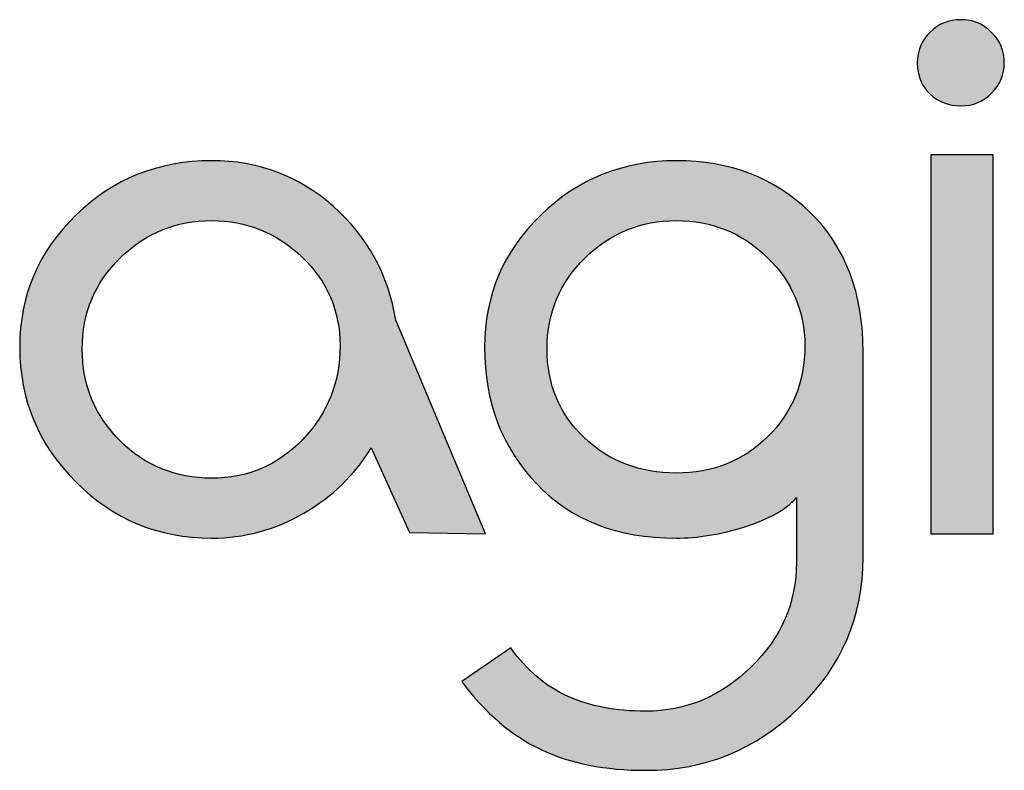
# Model space of a CAD drawing. Header units: millimetres. Extents: x -125 to 300, y 6 to 90.
# Tile 60 of 132: x 140.287 to 140.991, y 22.807 to 23.344. Entities that reach past the tile are written whole.
import ezdxf

# ---------------------------------------------------------------- set-up
doc = ezdxf.new("R2010")
doc.units = ezdxf.units.MM
doc.layers.get('0').update_dxf_attribs({"lineweight": 0})
doc.layers.add('Plano5', color=1, linetype='Continuous')

# ---------------------------------------------------------------- blocks, each defined once
blk = doc.blocks.new('JMULLER')
at = {"layer": 'Plano5', "linetype": 'Continuous', "lineweight": 0}
h = blk.add_hatch(color=7, dxfattribs=at)
h.dxf.hatch_style = 1
edge = h.paths.add_edge_path()
edge.add_spline(control_points=[(141.16316, -14.91103), (141.16316, -14.91103), (141.16316, -14.53528), (141.16316, -14.53528), (141.16316, -14.53528), (141.16316, -14.53528), (141.22511, -14.53528), (141.22511, -14.53528), (141.22511, -14.53528), (141.22511, -14.53528), (141.22511, -14.91103), (141.22511, -14.91103), (141.22511, -14.91103), (141.22511, -14.91103), (141.16316, -14.91103), (141.16316, -14.91103)], knot_values=[0, 0, 0, 0, 0.25, 0.25, 0.25, 0.2501, 0.5, 0.5, 0.5, 0.5001, 0.75, 0.75, 0.75, 0.7501, 1, 1, 1, 1], degree=3, periodic=0)
edge = h.paths.add_edge_path()
edge.add_spline(control_points=[(141.22344, -14.47419), (141.2318, -14.46582), (141.23599, -14.45578), (141.23599, -14.44407)], knot_values=[0.5, 0.5, 0.5, 0.5, 0.625, 0.625, 0.625, 0.625], degree=3, periodic=0)
edge.add_spline(control_points=[(141.23599, -14.44407), (141.23599, -14.43235), (141.2318, -14.42231), (141.22344, -14.41394)], knot_values=[0.375, 0.375, 0.375, 0.375, 0.5, 0.5, 0.5, 0.5], degree=3, periodic=0)
edge.add_spline(control_points=[(141.22344, -14.41394), (141.21507, -14.40557), (141.20502, -14.40139), (141.1933, -14.40139)], knot_values=[0.25, 0.25, 0.25, 0.25, 0.375, 0.375, 0.375, 0.375], degree=3, periodic=0)
edge.add_spline(control_points=[(141.1933, -14.40139), (141.18103, -14.40139), (141.17069, -14.40557), (141.16233, -14.41394)], knot_values=[0.125, 0.125, 0.125, 0.125, 0.25, 0.25, 0.25, 0.25], degree=3, periodic=0)
edge.add_spline(control_points=[(141.16233, -14.41394), (141.15396, -14.42231), (141.14977, -14.43235), (141.14977, -14.44407)], knot_values=[0, 0, 0, 0, 0.125, 0.125, 0.125, 0.125], degree=3, periodic=0)
edge.add_spline(control_points=[(141.14977, -14.44407), (141.14977, -14.4569), (141.15396, -14.46722), (141.16233, -14.47503)], knot_values=[0.875, 0.875, 0.875, 0.875, 1, 1, 1, 1], degree=3, periodic=0)
edge.add_spline(control_points=[(141.16233, -14.47503), (141.17069, -14.48284), (141.18103, -14.48675), (141.1933, -14.48675)], knot_values=[0.75, 0.75, 0.75, 0.75, 0.875, 0.875, 0.875, 0.875], degree=3, periodic=0)
edge.add_spline(control_points=[(141.1933, -14.48675), (141.20502, -14.48675), (141.21507, -14.48256), (141.22344, -14.47419)], knot_values=[0.625, 0.625, 0.625, 0.625, 0.75, 0.75, 0.75, 0.75], degree=3, periodic=0)
h = blk.add_hatch(color=7, dxfattribs=at)
h.dxf.hatch_style = 1
edge = h.paths.add_edge_path()
edge.add_spline(control_points=[(140.72201, -14.91103), (140.72201, -14.91102), (140.63329, -14.69931), (140.63329, -14.69931)], knot_values=[0, 0, 0, 0, 0.090908, 0.090908, 0.090908, 0.090908], degree=3, periodic=0)
edge.add_spline(control_points=[(140.63329, -14.69931), (140.62602, -14.65412), (140.60538, -14.61646), (140.57134, -14.58633), (140.57134, -14.58633), (140.5373, -14.55621), (140.49712, -14.54114), (140.45079, -14.54114)], knot_values=[0.818183, 0.818183, 0.818183, 0.818183, 0.909092, 0.909092, 0.909092, 0.909192, 1, 1, 1, 1], degree=3, periodic=0)
edge.add_spline(control_points=[(140.45079, -14.54114), (140.45079, -14.54114), (140.45079, -14.54114), (140.45079, -14.54114), (140.45079, -14.54114), (140.39834, -14.54114), (140.35355, -14.55913), (140.31644, -14.59511)], knot_values=[0.727274, 0.727274, 0.727274, 0.727274, 0.772729, 0.772729, 0.772729, 0.772829, 0.818183, 0.818183, 0.818183, 0.818183], degree=3, periodic=0)
edge.add_spline(control_points=[(140.31644, -14.59511), (140.31644, -14.59512), (140.31644, -14.59512), (140.31644, -14.59512), (140.31644, -14.59512), (140.27933, -14.6311), (140.26077, -14.67475), (140.26077, -14.72608)], knot_values=[0.636365, 0.636365, 0.636365, 0.636365, 0.68182, 0.68182, 0.68182, 0.68192, 0.727274, 0.727274, 0.727274, 0.727274], degree=3, periodic=0)
edge.add_spline(control_points=[(140.26077, -14.72608), (140.26077, -14.72608), (140.26077, -14.72609), (140.26077, -14.72609), (140.26077, -14.72609), (140.26077, -14.77797), (140.27933, -14.82246), (140.31644, -14.85956)], knot_values=[0.545455, 0.545455, 0.545455, 0.545455, 0.59091, 0.59091, 0.59091, 0.59101, 0.636365, 0.636365, 0.636365, 0.636365], degree=3, periodic=0)
edge.add_spline(control_points=[(140.31644, -14.85956), (140.31644, -14.85957), (140.31644, -14.85957), (140.31644, -14.85957), (140.31644, -14.85957), (140.35355, -14.89667), (140.39834, -14.91522), (140.45079, -14.91522)], knot_values=[0.454546, 0.454546, 0.454546, 0.454546, 0.500001, 0.500001, 0.500001, 0.500101, 0.545455, 0.545455, 0.545455, 0.545455], degree=3, periodic=0)
edge.add_spline(control_points=[(140.45079, -14.91522), (140.45079, -14.91522), (140.45079, -14.91522), (140.45079, -14.91522), (140.45079, -14.91522), (140.48316, -14.91522), (140.51358, -14.90699), (140.54204, -14.89053)], knot_values=[0.363637, 0.363637, 0.363637, 0.363637, 0.409092, 0.409092, 0.409092, 0.409192, 0.454546, 0.454546, 0.454546, 0.454546], degree=3, periodic=0)
edge.add_spline(control_points=[(140.54204, -14.89053), (140.54204, -14.89053), (140.54204, -14.89053), (140.54204, -14.89053), (140.54204, -14.89053), (140.5705, -14.87407), (140.59282, -14.85245), (140.60901, -14.82567)], knot_values=[0.272728, 0.272728, 0.272728, 0.272728, 0.318183, 0.318183, 0.318183, 0.318283, 0.363637, 0.363637, 0.363637, 0.363637], degree=3, periodic=0)
edge.add_spline(control_points=[(140.60901, -14.82567), (140.60901, -14.82567), (140.60901, -14.82567), (140.60901, -14.82567), (140.60901, -14.82567), (140.60901, -14.82567), (140.64682, -14.90963), (140.64682, -14.90964)], knot_values=[0.181819, 0.181819, 0.181819, 0.181819, 0.227274, 0.227274, 0.227274, 0.227374, 0.272728, 0.272728, 0.272728, 0.272728], degree=3, periodic=0)
edge.add_spline(control_points=[(140.64682, -14.90964), (140.64682, -14.90964), (140.72201, -14.91103), (140.72201, -14.91103)], knot_values=[0.09091, 0.09091, 0.09091, 0.09091, 0.181817, 0.181817, 0.181817, 0.181817], degree=3, periodic=0)
edge = h.paths.add_edge_path(flags=16)
edge.add_spline(control_points=[(140.57803, -14.7244), (140.57803, -14.72441), (140.57803, -14.72441), (140.57803, -14.72441), (140.57803, -14.72441), (140.57803, -14.76068), (140.56576, -14.79164), (140.5412, -14.8173)], knot_values=[0.625001, 0.625001, 0.625001, 0.625001, 0.687502, 0.687502, 0.687502, 0.687602, 0.750001, 0.750001, 0.750001, 0.750001], degree=3, periodic=0)
edge.add_spline(control_points=[(140.5412, -14.8173), (140.5412, -14.81731), (140.5412, -14.81731), (140.5412, -14.81731), (140.5412, -14.81731), (140.51664, -14.84297), (140.48651, -14.8558), (140.45079, -14.8558)], knot_values=[0.500001, 0.500001, 0.500001, 0.500001, 0.562502, 0.562502, 0.562502, 0.562602, 0.625001, 0.625001, 0.625001, 0.625001], degree=3, periodic=0)
edge.add_spline(control_points=[(140.45079, -14.8558), (140.45079, -14.8558), (140.45079, -14.8558), (140.45079, -14.8558), (140.45079, -14.8558), (140.41508, -14.8558), (140.3848, -14.84339), (140.35997, -14.81856)], knot_values=[0.375001, 0.375001, 0.375001, 0.375001, 0.437502, 0.437502, 0.437502, 0.437602, 0.500001, 0.500001, 0.500001, 0.500001], degree=3, periodic=0)
edge.add_spline(control_points=[(140.35997, -14.81856), (140.35997, -14.81856), (140.35997, -14.81856), (140.35997, -14.81856), (140.35997, -14.81856), (140.33514, -14.79373), (140.32271, -14.76347), (140.32271, -14.72776)], knot_values=[0.250001, 0.250001, 0.250001, 0.250001, 0.312502, 0.312502, 0.312502, 0.312602, 0.375001, 0.375001, 0.375001, 0.375001], degree=3, periodic=0)
edge.add_spline(control_points=[(140.32271, -14.72776), (140.32271, -14.72776), (140.32271, -14.72776), (140.32271, -14.72776), (140.32271, -14.72776), (140.32271, -14.69206), (140.33528, -14.66193), (140.36039, -14.63738)], knot_values=[0.125001, 0.125001, 0.125001, 0.125001, 0.187502, 0.187502, 0.187502, 0.187602, 0.250001, 0.250001, 0.250001, 0.250001], degree=3, periodic=0)
edge.add_spline(control_points=[(140.36039, -14.63738), (140.36039, -14.63738), (140.36039, -14.63738), (140.36039, -14.63738), (140.36039, -14.63738), (140.3855, -14.61283), (140.41563, -14.60056), (140.45079, -14.60056)], knot_values=[0, 0, 0, 0, 0.062501, 0.062501, 0.062501, 0.062601, 0.125001, 0.125001, 0.125001, 0.125001], degree=3, periodic=0)
edge.add_spline(control_points=[(140.45079, -14.60056), (140.48539, -14.60056), (140.51525, -14.61255), (140.54037, -14.63654), (140.54037, -14.63654), (140.56548, -14.66053), (140.57803, -14.68982), (140.57803, -14.7244)], knot_values=[0.750001, 0.750001, 0.750001, 0.750001, 0.875001, 0.875001, 0.875001, 0.875101, 1, 1, 1, 1], degree=3, periodic=0)
h = blk.add_hatch(color=7, dxfattribs=at)
h.dxf.hatch_style = 1
edge = h.paths.add_edge_path()
edge.add_spline(control_points=[(141.0962, -14.73111), (141.0962, -14.67253), (141.07861, -14.62622), (141.04346, -14.59219), (141.04346, -14.59219), (141.0083, -14.55816), (140.96421, -14.54114), (140.91119, -14.54114)], knot_values=[0.904762, 0.904762, 0.904762, 0.904762, 0.952381, 0.952381, 0.952381, 0.952481, 1, 1, 1, 1], degree=3, periodic=0)
edge.add_spline(control_points=[(140.91119, -14.54114), (140.91119, -14.54114), (140.91119, -14.54114), (140.91119, -14.54114), (140.91119, -14.54114), (140.85874, -14.54114), (140.81395, -14.55913), (140.77684, -14.59511)], knot_values=[0.857143, 0.857143, 0.857143, 0.857143, 0.880953, 0.880953, 0.880953, 0.881053, 0.904762, 0.904762, 0.904762, 0.904762], degree=3, periodic=0)
edge.add_spline(control_points=[(140.77684, -14.59511), (140.77684, -14.59512), (140.77684, -14.59512), (140.77684, -14.59512), (140.77684, -14.59512), (140.73973, -14.6311), (140.72117, -14.67475), (140.72117, -14.72608)], knot_values=[0.809524, 0.809524, 0.809524, 0.809524, 0.833334, 0.833334, 0.833334, 0.833434, 0.857143, 0.857143, 0.857143, 0.857143], degree=3, periodic=0)
edge.add_spline(control_points=[(140.72117, -14.72608), (140.72117, -14.72608), (140.72117, -14.72609), (140.72117, -14.72609), (140.72117, -14.72609), (140.72117, -14.7802), (140.73833, -14.82525), (140.77251, -14.86123)], knot_values=[0.761905, 0.761905, 0.761905, 0.761905, 0.785715, 0.785715, 0.785715, 0.785815, 0.809524, 0.809524, 0.809524, 0.809524], degree=3, periodic=0)
edge.add_spline(control_points=[(140.77251, -14.86123), (140.77251, -14.86124), (140.77251, -14.86124), (140.77251, -14.86124), (140.77251, -14.86124), (140.80669, -14.89723), (140.85273, -14.91522), (140.91063, -14.91522)], knot_values=[0.714286, 0.714286, 0.714286, 0.714286, 0.738096, 0.738096, 0.738096, 0.738196, 0.761905, 0.761905, 0.761905, 0.761905], degree=3, periodic=0)
edge.add_spline(control_points=[(140.91063, -14.91522), (140.91063, -14.91522), (140.91063, -14.91522), (140.91063, -14.91522), (140.91063, -14.91522), (140.9324, -14.91522), (140.95514, -14.91145), (140.97914, -14.90392)], knot_values=[0.666667, 0.666667, 0.666667, 0.666667, 0.690477, 0.690477, 0.690477, 0.690577, 0.714286, 0.714286, 0.714286, 0.714286], degree=3, periodic=0)
edge.add_spline(control_points=[(140.97914, -14.90392), (140.97914, -14.90392), (140.97914, -14.90392), (140.97914, -14.90392), (140.97914, -14.90392), (141.00314, -14.89639), (141.02001, -14.88676), (141.03007, -14.87505)], knot_values=[0.619048, 0.619048, 0.619048, 0.619048, 0.642858, 0.642858, 0.642858, 0.642958, 0.666667, 0.666667, 0.666667, 0.666667], degree=3, periodic=0)
edge.add_spline(control_points=[(141.03007, -14.87505), (141.03007, -14.87505), (141.03007, -14.87505), (141.03007, -14.87505), (141.03007, -14.87505), (141.03007, -14.87923), (141.03007, -14.88345), (141.03007, -14.8877)], knot_values=[0.595238, 0.595238, 0.595238, 0.595238, 0.607143, 0.607143, 0.607143, 0.607243, 0.619048, 0.619048, 0.619048, 0.619048], degree=3, periodic=0)
edge.add_spline(control_points=[(141.03007, -14.8877), (141.03007, -14.89196), (141.03007, -14.89625), (141.03007, -14.90057), (141.03007, -14.90057), (141.03007, -14.90489), (141.03007, -14.90925), (141.03007, -14.91364)], knot_values=[0.547619, 0.547619, 0.547619, 0.547619, 0.571429, 0.571429, 0.571429, 0.571529, 0.595238, 0.595238, 0.595238, 0.595238], degree=3, periodic=0)
edge.add_spline(control_points=[(141.03007, -14.91364), (141.03007, -14.91804), (141.03007, -14.92247), (141.03007, -14.92693), (141.03007, -14.92693), (141.03007, -14.92832), (141.03007, -14.93007), (141.03007, -14.93216)], knot_values=[0.5, 0.5, 0.5, 0.5, 0.52381, 0.52381, 0.52381, 0.52391, 0.547619, 0.547619, 0.547619, 0.547619], degree=3, periodic=0)
edge.add_spline(control_points=[(141.03007, -14.93216), (141.03007, -14.93425), (141.03007, -14.9367), (141.03007, -14.93949), (141.03007, -14.93949), (141.03007, -14.9791), (141.01513, -15.01355), (140.98541, -15.04283)], knot_values=[0.428572, 0.428572, 0.428572, 0.428572, 0.452381, 0.452381, 0.452381, 0.452481, 0.5, 0.5, 0.5, 0.5], degree=3, periodic=0)
edge.add_spline(control_points=[(140.98541, -15.04283), (140.98541, -15.04284), (140.98541, -15.04284), (140.98541, -15.04284), (140.98541, -15.04284), (140.9557, -15.07213), (140.92068, -15.08677), (140.88064, -15.08677)], knot_values=[0.380953, 0.380953, 0.380953, 0.380953, 0.404763, 0.404763, 0.404763, 0.404863, 0.428572, 0.428572, 0.428572, 0.428572], degree=3, periodic=0)
edge.add_spline(control_points=[(140.88064, -15.08677), (140.88064, -15.08677), (140.88064, -15.08677), (140.88064, -15.08677), (140.88064, -15.08677), (140.8512, -15.08677), (140.82553, -15.08189), (140.8039, -15.07213)], knot_values=[0.333334, 0.333334, 0.333334, 0.333334, 0.357144, 0.357144, 0.357144, 0.357244, 0.380953, 0.380953, 0.380953, 0.380953], degree=3, periodic=0)
edge.add_spline(control_points=[(140.8039, -15.07213), (140.8039, -15.07213), (140.8039, -15.07213), (140.8039, -15.07213), (140.8039, -15.07213), (140.78214, -15.06237), (140.76331, -15.04633), (140.74712, -15.02401)], knot_values=[0.285715, 0.285715, 0.285715, 0.285715, 0.309525, 0.309525, 0.309525, 0.309625, 0.333334, 0.333334, 0.333334, 0.333334], degree=3, periodic=0)
edge.add_spline(control_points=[(140.74712, -15.02401), (140.74712, -15.02401), (140.74712, -15.02401), (140.74712, -15.02401), (140.74712, -15.02401), (140.74712, -15.02401), (140.69857, -15.05748), (140.69857, -15.05748), (140.69857, -15.05748), (140.72201, -15.08873), (140.74823, -15.11118), (140.77725, -15.12485)], knot_values=[0.190477, 0.190477, 0.190477, 0.190477, 0.214287, 0.214287, 0.214287, 0.214387, 0.238096, 0.238096, 0.238096, 0.238196, 0.285715, 0.285715, 0.285715, 0.285715], degree=3, periodic=0)
edge.add_spline(control_points=[(140.77725, -15.12485), (140.77725, -15.12485), (140.77725, -15.12485), (140.77725, -15.12485), (140.77725, -15.12485), (140.80628, -15.13852), (140.84088, -15.14535), (140.88105, -15.14535)], knot_values=[0.142858, 0.142858, 0.142858, 0.142858, 0.166667, 0.166667, 0.166667, 0.166767, 0.190477, 0.190477, 0.190477, 0.190477], degree=3, periodic=0)
edge.add_spline(control_points=[(140.88105, -15.14535), (140.88105, -15.14535), (140.88105, -15.14535), (140.88105, -15.14535), (140.88105, -15.14535), (140.93966, -15.14535), (140.99017, -15.12471), (141.03258, -15.08343)], knot_values=[0.095239, 0.095239, 0.095239, 0.095239, 0.119048, 0.119048, 0.119048, 0.119148, 0.142858, 0.142858, 0.142858, 0.142858], degree=3, periodic=0)
edge.add_spline(control_points=[(141.03258, -15.08343), (141.03258, -15.08343), (141.03258, -15.08343), (141.03258, -15.08343), (141.03258, -15.08343), (141.07499, -15.04214), (141.0962, -14.99249), (141.0962, -14.93447)], knot_values=[0.04762, 0.04762, 0.04762, 0.04762, 0.071429, 0.071429, 0.071429, 0.071529, 0.095239, 0.095239, 0.095239, 0.095239], degree=3, periodic=0)
edge.add_spline(control_points=[(141.0962, -14.93447), (141.0962, -14.93447), (141.0962, -14.93447), (141.0962, -14.93447), (141.0962, -14.93447), (141.0962, -14.93447), (141.0962, -14.73111), (141.0962, -14.73111)], knot_values=[0, 0, 0, 0, 0.02381, 0.02381, 0.02381, 0.02391, 0.04762, 0.04762, 0.04762, 0.04762], degree=3, periodic=0)
edge = h.paths.add_edge_path(flags=16)
edge.add_spline(control_points=[(140.91119, -14.60056), (140.94635, -14.60056), (140.97635, -14.61269), (141.00118, -14.63696), (141.00118, -14.63696), (141.02602, -14.66123), (141.03843, -14.69038), (141.03843, -14.7244)], knot_values=[0.750001, 0.750001, 0.750001, 0.750001, 0.875001, 0.875001, 0.875001, 0.875101, 1, 1, 1, 1], degree=3, periodic=0)
edge.add_spline(control_points=[(141.03843, -14.7244), (141.03843, -14.72441), (141.03843, -14.72441), (141.03843, -14.72441), (141.03843, -14.72441), (141.03843, -14.76068), (141.02616, -14.7908), (141.0016, -14.81479)], knot_values=[0.625001, 0.625001, 0.625001, 0.625001, 0.687502, 0.687502, 0.687502, 0.687602, 0.750001, 0.750001, 0.750001, 0.750001], degree=3, periodic=0)
edge.add_spline(control_points=[(141.0016, -14.81479), (141.0016, -14.81479), (141.0016, -14.81479), (141.0016, -14.81479), (141.0016, -14.81479), (140.97704, -14.83878), (140.94691, -14.85078), (140.91119, -14.85078)], knot_values=[0.500001, 0.500001, 0.500001, 0.500001, 0.562502, 0.562502, 0.562502, 0.562602, 0.625001, 0.625001, 0.625001, 0.625001], degree=3, periodic=0)
edge.add_spline(control_points=[(140.91119, -14.85078), (140.91119, -14.85078), (140.91119, -14.85078), (140.91119, -14.85078), (140.91119, -14.85078), (140.87492, -14.85078), (140.8445, -14.83906), (140.81995, -14.81563)], knot_values=[0.375001, 0.375001, 0.375001, 0.375001, 0.437502, 0.437502, 0.437502, 0.437602, 0.500001, 0.500001, 0.500001, 0.500001], degree=3, periodic=0)
edge.add_spline(control_points=[(140.81995, -14.81563), (140.81995, -14.81563), (140.81995, -14.81563), (140.81995, -14.81563), (140.81995, -14.81563), (140.7954, -14.7922), (140.78311, -14.76291), (140.78311, -14.72776)], knot_values=[0.250001, 0.250001, 0.250001, 0.250001, 0.312502, 0.312502, 0.312502, 0.312602, 0.375001, 0.375001, 0.375001, 0.375001], degree=3, periodic=0)
edge.add_spline(control_points=[(140.78311, -14.72776), (140.78311, -14.72776), (140.78311, -14.72776), (140.78311, -14.72776), (140.78311, -14.72776), (140.78311, -14.69206), (140.79568, -14.66193), (140.82079, -14.63738)], knot_values=[0.125001, 0.125001, 0.125001, 0.125001, 0.187502, 0.187502, 0.187502, 0.187602, 0.250001, 0.250001, 0.250001, 0.250001], degree=3, periodic=0)
edge.add_spline(control_points=[(140.82079, -14.63738), (140.82079, -14.63738), (140.82079, -14.63738), (140.82079, -14.63738), (140.82079, -14.63738), (140.8459, -14.61283), (140.87603, -14.60056), (140.91119, -14.60056)], knot_values=[0, 0, 0, 0, 0.062501, 0.062501, 0.062501, 0.062601, 0.125001, 0.125001, 0.125001, 0.125001], degree=3, periodic=0)
at = {"layer": 'Plano5', "color": 7}
for points, knots in [([(141.14977, -14.44407), (141.14977, -14.43235), (141.15396, -14.42231), (141.16233, -14.41394), (141.16233, -14.41394), (141.17069, -14.40557), (141.18103, -14.40139), (141.1933, -14.40139), (141.1933, -14.40139), (141.20502, -14.40139), (141.21507, -14.40557), (141.22344, -14.41394), (141.22344, -14.41394), (141.2318, -14.42231), (141.23599, -14.43235), (141.23599, -14.44407), (141.23599, -14.44407), (141.23599, -14.45578), (141.2318, -14.46582), (141.22344, -14.47419), (141.22344, -14.47419), (141.21507, -14.48256), (141.20502, -14.48675), (141.1933, -14.48675), (141.1933, -14.48675), (141.18103, -14.48675), (141.17069, -14.48284), (141.16233, -14.47503), (141.16233, -14.47503), (141.15396, -14.46722), (141.14977, -14.4569), (141.14977, -14.44407)], [0, 0, 0, 0, 0.125, 0.125, 0.125, 0.125, 0.25, 0.25, 0.25, 0.25, 0.375, 0.375, 0.375, 0.375, 0.5, 0.5, 0.5, 0.5, 0.625, 0.625, 0.625, 0.625, 0.75, 0.75, 0.75, 0.75, 0.875, 0.875, 0.875, 0.875, 1, 1, 1, 1]), ([(141.16316, -14.91103), (141.16316, -14.91103), (141.16316, -14.53528), (141.16316, -14.53528), (141.16316, -14.53528), (141.16316, -14.53528), (141.22511, -14.53528), (141.22511, -14.53528), (141.22511, -14.53528), (141.22511, -14.53528), (141.22511, -14.91103), (141.22511, -14.91103), (141.22511, -14.91103), (141.22511, -14.91103), (141.16316, -14.91103), (141.16316, -14.91103)], [0, 0, 0, 0, 0.25, 0.25, 0.25, 0.25, 0.5, 0.5, 0.5, 0.5, 0.75, 0.75, 0.75, 0.75, 1, 1, 1, 1]), ([(140.63329, -14.69931), (140.63329, -14.69931), (140.72201, -14.91103), (140.72201, -14.91103), (140.72201, -14.91103), (140.72201, -14.91103), (140.64682, -14.90964), (140.64682, -14.90964), (140.64682, -14.90964), (140.64682, -14.90964), (140.60901, -14.82567), (140.60901, -14.82567), (140.60901, -14.82567), (140.59282, -14.85245), (140.5705, -14.87407), (140.54204, -14.89053), (140.54204, -14.89053), (140.51358, -14.90699), (140.48316, -14.91522), (140.45079, -14.91522), (140.45079, -14.91522), (140.39834, -14.91522), (140.35355, -14.89667), (140.31644, -14.85957), (140.31644, -14.85957), (140.27933, -14.82247), (140.26077, -14.77797), (140.26077, -14.72609), (140.26077, -14.72609), (140.26077, -14.67476), (140.27933, -14.6311), (140.31644, -14.59512), (140.31644, -14.59512), (140.35355, -14.55913), (140.39834, -14.54114), (140.45079, -14.54114), (140.45079, -14.54114), (140.49712, -14.54114), (140.5373, -14.55621), (140.57134, -14.58633), (140.57134, -14.58633), (140.60538, -14.61646), (140.62602, -14.65412), (140.63329, -14.69931)], [0, 0, 0, 0, 0.090909, 0.090909, 0.090909, 0.090909, 0.181818, 0.181818, 0.181818, 0.181818, 0.272727, 0.272727, 0.272727, 0.272727, 0.363636, 0.363636, 0.363636, 0.363636, 0.454545, 0.454545, 0.454545, 0.454545, 0.545455, 0.545455, 0.545455, 0.545455, 0.636364, 0.636364, 0.636364, 0.636364, 0.727273, 0.727273, 0.727273, 0.727273, 0.818182, 0.818182, 0.818182, 0.818182, 0.909091, 0.909091, 0.909091, 0.909091, 1, 1, 1, 1]), ([(141.0962, -14.73111), (141.0962, -14.73111), (141.0962, -14.93447), (141.0962, -14.93447), (141.0962, -14.93447), (141.0962, -14.99249), (141.07499, -15.04214), (141.03258, -15.08343), (141.03258, -15.08343), (140.99017, -15.12471), (140.93966, -15.14535), (140.88105, -15.14535), (140.88105, -15.14535), (140.84088, -15.14535), (140.80628, -15.13852), (140.77725, -15.12485), (140.77725, -15.12485), (140.74823, -15.11118), (140.72201, -15.08873), (140.69857, -15.05748), (140.69857, -15.05748), (140.69857, -15.05748), (140.74712, -15.02401), (140.74712, -15.02401), (140.74712, -15.02401), (140.76331, -15.04633), (140.78214, -15.06237), (140.8039, -15.07213), (140.8039, -15.07213), (140.82553, -15.08189), (140.8512, -15.08677), (140.88064, -15.08677), (140.88064, -15.08677), (140.92068, -15.08677), (140.9557, -15.07213), (140.98541, -15.04284), (140.98541, -15.04284), (141.01513, -15.01355), (141.03007, -14.9791), (141.03007, -14.93949), (141.03007, -14.93949), (141.03007, -14.93391), (141.03007, -14.92972), (141.03007, -14.92693), (141.03007, -14.92693), (141.03007, -14.91801), (141.03007, -14.90922), (141.03007, -14.90057), (141.03007, -14.90057), (141.03007, -14.89193), (141.03007, -14.88342), (141.03007, -14.87505), (141.03007, -14.87505), (141.02001, -14.88676), (141.00314, -14.89639), (140.97914, -14.90392), (140.97914, -14.90392), (140.95514, -14.91145), (140.9324, -14.91522), (140.91063, -14.91522), (140.91063, -14.91522), (140.85273, -14.91522), (140.80669, -14.89723), (140.77251, -14.86124), (140.77251, -14.86124), (140.73833, -14.82526), (140.72117, -14.7802), (140.72117, -14.72609), (140.72117, -14.72609), (140.72117, -14.67476), (140.73973, -14.6311), (140.77684, -14.59512), (140.77684, -14.59512), (140.81395, -14.55913), (140.85874, -14.54114), (140.91119, -14.54114), (140.91119, -14.54114), (140.96421, -14.54114), (141.0083, -14.55816), (141.04346, -14.59219), (141.04346, -14.59219), (141.07861, -14.62622), (141.0962, -14.67253), (141.0962, -14.73111)], [0, 0, 0, 0, 0.047619, 0.047619, 0.047619, 0.047619, 0.095238, 0.095238, 0.095238, 0.095238, 0.142857, 0.142857, 0.142857, 0.142857, 0.190476, 0.190476, 0.190476, 0.190476, 0.238095, 0.238095, 0.238095, 0.238095, 0.285714, 0.285714, 0.285714, 0.285714, 0.333333, 0.333333, 0.333333, 0.333333, 0.380952, 0.380952, 0.380952, 0.380952, 0.428571, 0.428571, 0.428571, 0.428571, 0.47619, 0.47619, 0.47619, 0.47619, 0.52381, 0.52381, 0.52381, 0.52381, 0.571429, 0.571429, 0.571429, 0.571429, 0.619048, 0.619048, 0.619048, 0.619048, 0.666667, 0.666667, 0.666667, 0.666667, 0.714286, 0.714286, 0.714286, 0.714286, 0.761905, 0.761905, 0.761905, 0.761905, 0.809524, 0.809524, 0.809524, 0.809524, 0.857143, 0.857143, 0.857143, 0.857143, 0.904762, 0.904762, 0.904762, 0.904762, 0.952381, 0.952381, 0.952381, 0.952381, 1, 1, 1, 1]), ([(140.45079, -14.60056), (140.41563, -14.60056), (140.3855, -14.61283), (140.36039, -14.63738), (140.36039, -14.63738), (140.33528, -14.66193), (140.32271, -14.69206), (140.32271, -14.72776), (140.32271, -14.72776), (140.32271, -14.76347), (140.33514, -14.79373), (140.35997, -14.81856), (140.35997, -14.81856), (140.3848, -14.84339), (140.41508, -14.8558), (140.45079, -14.8558), (140.45079, -14.8558), (140.48651, -14.8558), (140.51664, -14.84297), (140.5412, -14.81731), (140.5412, -14.81731), (140.56576, -14.79164), (140.57803, -14.76068), (140.57803, -14.72441), (140.57803, -14.72441), (140.57803, -14.68982), (140.56548, -14.66053), (140.54037, -14.63654), (140.54037, -14.63654), (140.51525, -14.61255), (140.48539, -14.60056), (140.45079, -14.60056)], [0, 0, 0, 0, 0.125, 0.125, 0.125, 0.125, 0.25, 0.25, 0.25, 0.25, 0.375, 0.375, 0.375, 0.375, 0.5, 0.5, 0.5, 0.5, 0.625, 0.625, 0.625, 0.625, 0.75, 0.75, 0.75, 0.75, 0.875, 0.875, 0.875, 0.875, 1, 1, 1, 1]), ([(140.91119, -14.60056), (140.87603, -14.60056), (140.8459, -14.61283), (140.82079, -14.63738), (140.82079, -14.63738), (140.79568, -14.66193), (140.78311, -14.69206), (140.78311, -14.72776), (140.78311, -14.72776), (140.78311, -14.76291), (140.7954, -14.7922), (140.81995, -14.81563), (140.81995, -14.81563), (140.8445, -14.83906), (140.87492, -14.85078), (140.91119, -14.85078), (140.91119, -14.85078), (140.94691, -14.85078), (140.97704, -14.83878), (141.0016, -14.81479), (141.0016, -14.81479), (141.02616, -14.7908), (141.03843, -14.76068), (141.03843, -14.72441), (141.03843, -14.72441), (141.03843, -14.69038), (141.02602, -14.66123), (141.00118, -14.63696), (141.00118, -14.63696), (140.97635, -14.61269), (140.94635, -14.60056), (140.91119, -14.60056)], [0, 0, 0, 0, 0.125, 0.125, 0.125, 0.125, 0.25, 0.25, 0.25, 0.25, 0.375, 0.375, 0.375, 0.375, 0.5, 0.5, 0.5, 0.5, 0.625, 0.625, 0.625, 0.625, 0.75, 0.75, 0.75, 0.75, 0.875, 0.875, 0.875, 0.875, 1, 1, 1, 1])]:
    blk.add_open_spline(points, degree=3, knots=knots, dxfattribs=at)

msp = doc.modelspace()

# ---------------------------------------------------------------- block references
at = {"color": 0, "xscale": 0.7218114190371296, "yscale": 0.7218114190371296, "zscale": 0.7218114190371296}
msp.add_blockref('JMULLER', (39.04536, 33.73873), dxfattribs=at)
msp.add_blockref('JMULLER', (39.04536, 33.73873), dxfattribs=at)

doc.saveas('drawing.dxf')
